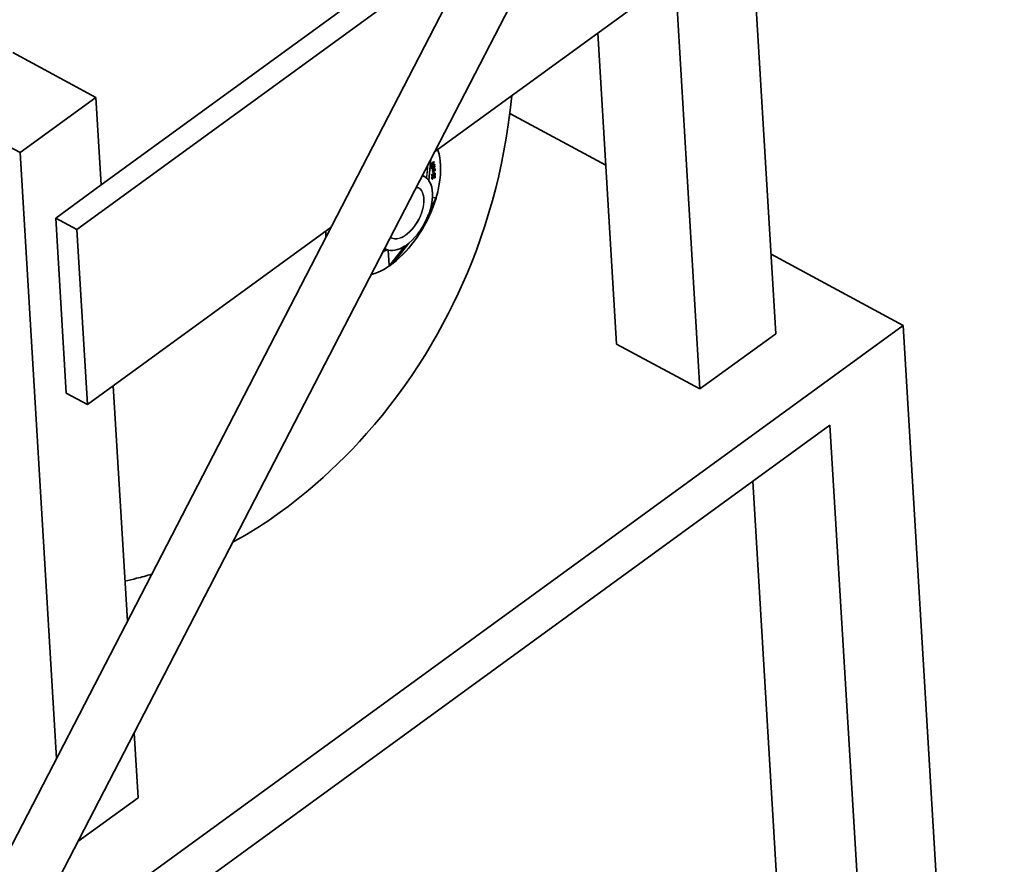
# Model space of a CAD drawing. Extents: x 0 to 420, y 0 to 297.
# Tile 29 of 39: x 321 to 332, y 236 to 246. Entities that reach past the tile are written whole.
import ezdxf

# ---------------------------------------------------------------- set-up
doc = ezdxf.new("R2010")
doc.units = 0

msp = doc.modelspace()

# ---------------------------------------------------------------- linework, layer by layer
at = {"color": 7, "lineweight": 35, "ltscale": 0.194337}
msp.add_line((329.675323, 242.20015), (329.209198, 249.959625), dxfattribs=at)
at = {"color": 7, "lineweight": 35, "ltscale": 0.13688}
msp.add_line((326.627136, 247.068848), (322.199646, 243.847824), dxfattribs=at)
at = {"color": 7, "lineweight": 35}
for p, q in [((316.102966, 226.66748), (326.538483, 246.842651)), ((316.666992, 226.375748), (327.102509, 246.550934))]:
    msp.add_line(p, q, dxfattribs=at)
at = {"color": 7, "lineweight": 35, "ltscale": 0.139012}
msp.add_line((321.930054, 243.35498), (326.426514, 246.626175), dxfattribs=at)
at = {"color": 7, "lineweight": 35, "ltscale": 0.104746}
msp.add_line((325.893677, 244.213898), (329.281769, 246.678741), dxfattribs=at)
at = {"color": 7, "lineweight": 35, "ltscale": 0.11434}
msp.add_line((328.833923, 241.588028), (328.559662, 246.153412), dxfattribs=at)
at = {"color": 7, "lineweight": 35, "ltscale": 0.086308}
msp.add_line((327.911346, 242.085037), (327.704346, 245.531158), dxfattribs=at)
at = {"color": 7, "lineweight": 35, "ltscale": 0.026199}
msp.add_line((321.218781, 245.314774), (322.141357, 244.817749), dxfattribs=at)
at = {"color": 7, "lineweight": 35, "ltscale": 0.026013}
for p, q in [((321.299957, 244.205627), (322.141357, 244.817749)), ((329.675323, 242.20015), (328.833923, 241.588028))]:
    msp.add_line(p, q, dxfattribs=at)
at = {"color": 7, "lineweight": 35, "ltscale": 0.024292}
msp.add_line((322.199646, 243.847824), (322.141357, 244.817749), dxfattribs=at)
at = {"color": 7, "lineweight": 35, "ltscale": 0.026198}
for p, q in [((321.299957, 244.205627), (320.37738, 244.702637)), ((327.911346, 242.085037), (328.833923, 241.588028))]:
    msp.add_line(p, q, dxfattribs=at)
at = {"color": 7, "lineweight": 35, "ltscale": 0.030242}
msp.add_line((326.727325, 244.640671), (327.792297, 244.06694), dxfattribs=at)
at = {"color": 7, "lineweight": 35, "ltscale": 0.168084}
msp.add_line((321.703125, 237.494385), (321.299957, 244.205627), dxfattribs=at)
at = {"color": 7, "lineweight": 13, "ltscale": 0.003952}
msp.add_line((325.824249, 244.079636), (325.80957, 243.922241), dxfattribs=at)
at = {"color": 7, "lineweight": 13, "ltscale": 0.005987}
msp.add_line((325.831268, 243.897675), (325.853455, 244.136124), dxfattribs=at)
at = {"color": 7, "lineweight": 35, "ltscale": 0.006008}
msp.add_line((325.831726, 243.897919), (325.854004, 244.137192), dxfattribs=at)
at = {"color": 7, "lineweight": 35, "ltscale": 0.000718}
for p, q in [((325.852417, 244.076721), (325.873901, 244.095795)), ((325.877594, 244.093811), (325.85611, 244.074738))]:
    msp.add_line(p, q, dxfattribs=at)
at = {"color": 7, "lineweight": 35, "ltscale": 8.7e-05}
for p, q in [((325.853058, 244.073318), (325.852417, 244.076721)), ((325.85611, 244.074738), (325.85675, 244.07132))]:
    msp.add_line(p, q, dxfattribs=at)
at = {"color": 7, "lineweight": 35, "ltscale": 0.000105}
for p, q in [((325.85611, 244.074738), (325.852417, 244.076721)), ((325.87674, 244.09845), (325.873047, 244.100433)), ((325.877594, 244.093811), (325.873901, 244.095795)), ((325.880432, 244.078918), (325.87674, 244.080902)), ((325.880463, 244.101746), (325.87677, 244.103729)), ((325.889282, 244.104172), (325.88559, 244.106155)), ((325.895111, 244.074875), (325.891418, 244.076859)), ((325.85675, 244.07132), (325.853058, 244.073318)), ((325.858856, 244.055908), (325.855164, 244.057892)), ((325.859375, 244.052399), (325.855682, 244.054398)), ((325.862946, 244.029358), (325.859253, 244.031342)), ((325.865723, 244.024094), (325.86203, 244.026093)), ((325.870483, 244.046844), (325.866791, 244.048828)), ((325.87146, 243.964355), (325.867767, 243.966339)), ((325.873138, 244.030396), (325.869446, 244.032379)), ((325.875, 244.009872), (325.871307, 244.011856)), ((325.875275, 244.004333), (325.871582, 244.006317)), ((325.875885, 243.991486), (325.872192, 243.993469)), ((325.87619, 243.985703), (325.872498, 243.987686)), ((325.877411, 244.038589), (325.873718, 244.040573)), ((325.885406, 244.060684), (325.881714, 244.062683)), ((325.886993, 244.008621), (325.883301, 244.010605)), ((325.888092, 244.041855), (325.884399, 244.043839)), ((325.88916, 244.037842), (325.885468, 244.039825)), ((325.889496, 243.97757), (325.885803, 243.979553)), ((325.893921, 244.054138), (325.890228, 244.056122)), ((325.894104, 244.062851), (325.890411, 244.064835)), ((325.89801, 243.969437), (325.894318, 243.971436)), ((325.898499, 243.979034), (325.894775, 243.981018)), ((325.899445, 244.028061), (325.895752, 244.030045)), ((325.900452, 244.008026), (325.896759, 244.010025)), ((325.865997, 243.921432), (325.862305, 243.923431)), ((325.867249, 243.942215), (325.863556, 243.944214)), ((325.867462, 243.961853), (325.86377, 243.963837)), ((325.878326, 243.958344), (325.874634, 243.960327)), ((325.880402, 243.952225), (325.876709, 243.954208)), ((325.883972, 243.939529), (325.88028, 243.941513)), ((325.89151, 243.95787), (325.887817, 243.959854)), ((325.891815, 243.953018), (325.888123, 243.955002)), ((325.896576, 243.951096), (325.892883, 243.953094))]:
    msp.add_line(p, q, dxfattribs=at)
at = {"color": 7, "lineweight": 35, "ltscale": 0.001023}
for p, q in [((325.855164, 244.057892), (325.891418, 244.076859)), ((325.895111, 244.074875), (325.858856, 244.055908)), ((325.859375, 244.052399), (325.89563, 244.071411))]:
    msp.add_line(p, q, dxfattribs=at)
at = {"color": 7, "lineweight": 35, "ltscale": 0.000618}
msp.add_line((325.85675, 244.07132), (325.881226, 244.074799), dxfattribs=at)
at = {"color": 7, "lineweight": 35, "ltscale": 0.0005}
msp.add_line((325.863434, 244.076324), (325.878418, 244.0896), dxfattribs=at)
at = {"color": 7, "lineweight": 35, "ltscale": 0.00043}
msp.add_line((325.880432, 244.078918), (325.863434, 244.076324), dxfattribs=at)
at = {"color": 7, "lineweight": 35, "ltscale": 0.000248}
msp.add_line((325.866913, 244.079407), (325.87674, 244.080902), dxfattribs=at)
at = {"color": 7, "lineweight": 35, "ltscale": 0.000124}
for p, q in [((325.873047, 244.100433), (325.87677, 244.103729)), ((325.880463, 244.101746), (325.87674, 244.09845)), ((325.881226, 244.074799), (325.884949, 244.078094))]:
    msp.add_line(p, q, dxfattribs=at)
at = {"color": 7, "lineweight": 35, "ltscale": 0.000118}
for p, q in [((325.873901, 244.095795), (325.873047, 244.100433)), ((325.87674, 244.09845), (325.877594, 244.093811)), ((325.881348, 244.097107), (325.880463, 244.101746)), ((325.86377, 243.963837), (325.867767, 243.966339)), ((325.884094, 244.003677), (325.881439, 243.999786)), ((325.87146, 243.964355), (325.867462, 243.961853))]:
    msp.add_line(p, q, dxfattribs=at)
at = {"color": 7, "lineweight": 35, "ltscale": 0.000157}
msp.add_line((325.87674, 244.080902), (325.87558, 244.087082), dxfattribs=at)
at = {"color": 7, "lineweight": 35, "ltscale": 0.000272}
msp.add_line((325.878418, 244.0896), (325.880432, 244.078918), dxfattribs=at)
at = {"color": 7, "lineweight": 35, "ltscale": 0.00017}
msp.add_line((325.880493, 244.101624), (325.88559, 244.106155), dxfattribs=at)
at = {"color": 7, "lineweight": 35, "ltscale": 0.000266}
msp.add_line((325.889282, 244.104172), (325.881348, 244.097107), dxfattribs=at)
at = {"color": 7, "lineweight": 35, "ltscale": 0.000265}
msp.add_line((325.882141, 244.092911), (325.890076, 244.09996), dxfattribs=at)
at = {"color": 7, "lineweight": 35, "ltscale": 0.000377}
msp.add_line((325.884949, 244.078094), (325.882141, 244.092911), dxfattribs=at)
at = {"color": 7, "lineweight": 35, "ltscale": 0.000107}
for p, q in [((325.890076, 244.09996), (325.889282, 244.104172)), ((325.891541, 243.926605), (325.887787, 243.928635))]:
    msp.add_line(p, q, dxfattribs=at)
at = {"color": 7, "lineweight": 35, "ltscale": 8.8e-05}
for p, q in [((325.89563, 244.071411), (325.895111, 244.074875)), ((325.855682, 244.054398), (325.855164, 244.057892))]:
    msp.add_line(p, q, dxfattribs=at)
at = {"color": 7, "lineweight": 13, "ltscale": 0.003357}
msp.add_line((325.80368, 243.930252), (325.816132, 244.06395), dxfattribs=at)
at = {"color": 7, "lineweight": 35, "ltscale": 8.9e-05}
for p, q in [((325.858856, 244.055908), (325.859375, 244.052399)), ((325.890411, 244.008347), (325.892395, 244.011292))]:
    msp.add_line(p, q, dxfattribs=at)
at = {"color": 7, "lineweight": 35, "ltscale": 0.000139}
for p, q in [((325.871582, 244.006317), (325.871307, 244.011856)), ((325.875, 244.009872), (325.875275, 244.004333)), ((325.911102, 243.702225), (325.910583, 243.707748))]:
    msp.add_line(p, q, dxfattribs=at)
at = {"color": 7, "lineweight": 35, "ltscale": 0.000301}
for p, q in [((325.871307, 244.011856), (325.883301, 244.010605)), ((325.886993, 244.008621), (325.875, 244.009872)), ((325.89386, 243.648178), (325.897583, 243.659622))]:
    msp.add_line(p, q, dxfattribs=at)
at = {"color": 7, "lineweight": 35, "ltscale": 0.00025}
for p, q in [((325.872192, 243.993469), (325.877747, 244.001785)), ((325.881439, 243.999786), (325.875885, 243.991486))]:
    msp.add_line(p, q, dxfattribs=at)
at = {"color": 7, "lineweight": 35, "ltscale": 0.000145}
for p, q in [((325.872498, 243.987686), (325.872192, 243.993469)), ((325.875885, 243.991486), (325.87619, 243.985703)), ((325.871307, 243.952072), (325.876709, 243.954208))]:
    msp.add_line(p, q, dxfattribs=at)
at = {"color": 7, "lineweight": 35, "ltscale": 0.000126}
msp.add_line((325.872925, 244.025375), (325.873138, 244.030396), dxfattribs=at)
at = {"color": 7, "lineweight": 35, "ltscale": 0.000104}
for p, q in [((325.876648, 244.04837), (325.872986, 244.050354)), ((325.87738, 244.039337), (325.873718, 244.041321)), ((325.885468, 244.039825), (325.884399, 244.043839)), ((325.888092, 244.041855), (325.88916, 244.037842)), ((325.868713, 243.913177), (325.865051, 243.915161)), ((325.875793, 243.919205), (325.872131, 243.921188)), ((325.875977, 243.939285), (325.872314, 243.941284)), ((325.895569, 243.93129), (325.891907, 243.933273))]:
    msp.add_line(p, q, dxfattribs=at)
at = {"color": 7, "lineweight": 35, "ltscale": 1.9e-05}
for p, q in [((325.873718, 244.040573), (325.873718, 244.041321)), ((325.87738, 244.039337), (325.877411, 244.038589)), ((325.606201, 243.199753), (325.605652, 243.199249))]:
    msp.add_line(p, q, dxfattribs=at)
at = {"color": 7, "lineweight": 35, "ltscale": 0.000151}
for p, q in [((325.875275, 244.004333), (325.881287, 244.00383)), ((325.911682, 243.708313), (325.911133, 243.702301))]:
    msp.add_line(p, q, dxfattribs=at)
at = {"color": 7, "lineweight": 35, "ltscale": 0.000524}
msp.add_line((325.87619, 243.985703), (325.887482, 244.003342), dxfattribs=at)
at = {"color": 7, "lineweight": 35, "ltscale": 0.00011}
msp.add_line((325.877411, 244.038589), (325.881104, 244.040985), dxfattribs=at)
at = {"color": 7, "lineweight": 35, "ltscale": 6.7e-05}
msp.add_line((325.877747, 244.001785), (325.879242, 244.003998), dxfattribs=at)
at = {"color": 7, "lineweight": 35, "ltscale": 7e-05}
msp.add_line((325.881287, 244.00383), (325.884094, 244.003677), dxfattribs=at)
at = {"color": 7, "lineweight": 35, "ltscale": 0.000577}
for p, q in [((325.883301, 244.010605), (325.895752, 244.030045)), ((325.899445, 244.028061), (325.886993, 244.008621))]:
    msp.add_line(p, q, dxfattribs=at)
at = {"color": 7, "lineweight": 35, "ltscale": 0.000332}
for p, q in [((325.887482, 244.003342), (325.900726, 244.002396)), ((325.892395, 244.011292), (325.899719, 244.022354))]:
    msp.add_line(p, q, dxfattribs=at)
at = {"color": 7, "lineweight": 35, "ltscale": 0.000251}
msp.add_line((325.900452, 244.008026), (325.890411, 244.008347), dxfattribs=at)
at = {"color": 7, "lineweight": 35, "ltscale": 0.000127}
msp.add_line((325.891663, 244.010178), (325.896759, 244.010025), dxfattribs=at)
at = {"color": 7, "lineweight": 35, "ltscale": 0.000143}
msp.add_line((325.899719, 244.022354), (325.899445, 244.028061), dxfattribs=at)
at = {"color": 7, "lineweight": 35, "ltscale": 0.000141}
msp.add_line((325.900726, 244.002396), (325.900452, 244.008026), dxfattribs=at)
at = {"color": 7, "lineweight": 35, "ltscale": 0.000629}
msp.add_line((325.780945, 243.941254), (325.759064, 243.953644), dxfattribs=at)
at = {"color": 7, "lineweight": 13, "ltscale": 0.00126}
msp.add_line((325.759796, 243.955063), (325.80368, 243.930252), dxfattribs=at)
at = {"color": 7, "lineweight": 13, "ltscale": 3.1e-05}
msp.add_line((325.807037, 243.9245), (325.807526, 243.925659), dxfattribs=at)
at = {"color": 7, "lineweight": 13, "ltscale": 4e-06}
for p, q in [((325.80957, 243.922089), (325.80957, 243.922241)), ((325.392914, 242.950333), (325.393036, 242.950409)), ((325.393036, 242.950409), (325.393188, 242.950378))]:
    msp.add_line(p, q, dxfattribs=at)
at = {"color": 7, "lineweight": 13, "ltscale": 7e-06}
for p, q in [((325.830475, 243.894043), (325.830475, 243.894318)), ((325.831665, 243.897644), (325.831726, 243.897919)), ((325.392914, 242.950333), (325.393188, 242.950378))]:
    msp.add_line(p, q, dxfattribs=at)
at = {"color": 7, "lineweight": 13, "ltscale": 3e-06}
for p, q in [((325.831238, 243.897552), (325.831268, 243.897675)), ((325.911072, 243.702118), (325.911102, 243.702225)), ((325.566895, 243.171036), (325.566986, 243.171112))]:
    msp.add_line(p, q, dxfattribs=at)
at = {"color": 7, "lineweight": 35, "ltscale": 2e-06}
for p, q in [((325.831757, 243.896881), (325.831757, 243.89682)), ((325.89386, 243.648178), (325.893829, 243.648087)), ((325.910919, 243.700989), (325.910889, 243.700912)), ((325.833069, 243.52916), (325.833099, 243.529236)), ((325.606201, 243.199753), (325.60614, 243.199677)), ((325.393646, 242.9505), (325.393585, 242.950439)), ((325.432495, 242.97876), (325.432434, 242.978699))]:
    msp.add_line(p, q, dxfattribs=at)
at = {"color": 7, "lineweight": 35, "ltscale": 7.1e-05}
msp.add_line((325.831787, 243.895813), (325.83194, 243.89299), dxfattribs=at)
at = {"color": 7, "lineweight": 35, "ltscale": 0.000491}
for p, q in [((325.863556, 243.944214), (325.86377, 243.963837)), ((325.867462, 243.961853), (325.867249, 243.942215))]:
    msp.add_line(p, q, dxfattribs=at)
at = {"color": 7, "lineweight": 35, "ltscale": 0.000471}
msp.add_line((325.867249, 243.942215), (325.884674, 243.949356), dxfattribs=at)
at = {"color": 7, "lineweight": 35, "ltscale": 0.000394}
msp.add_line((325.871277, 243.948608), (325.87146, 243.964355), dxfattribs=at)
at = {"color": 7, "lineweight": 35, "ltscale": 0.000245}
msp.add_line((325.880402, 243.952225), (325.871277, 243.948608), dxfattribs=at)
at = {"color": 7, "lineweight": 35, "ltscale": 0.000162}
msp.add_line((325.876709, 243.954208), (325.874634, 243.960327), dxfattribs=at)
at = {"color": 7, "lineweight": 35, "ltscale": 0.000135}
msp.add_line((325.875122, 243.913834), (325.875793, 243.919205), dxfattribs=at)
at = {"color": 7, "lineweight": 35, "ltscale": 6.1e-05}
msp.add_line((325.885223, 243.954254), (325.883087, 243.955399), dxfattribs=at)
at = {"color": 7, "lineweight": 35, "ltscale": 0.000123}
msp.add_line((325.884674, 243.949356), (325.885223, 243.954254), dxfattribs=at)
at = {"color": 7, "lineweight": 35, "ltscale": 0.000122}
for p, q in [((325.888123, 243.955002), (325.887817, 243.959854)), ((325.89151, 243.95787), (325.891815, 243.953018))]:
    msp.add_line(p, q, dxfattribs=at)
at = {"color": 7, "lineweight": 35, "ltscale": 0.000496}
for p, q in [((325.891907, 243.933273), (325.892883, 243.953094)), ((325.896576, 243.951096), (325.895569, 243.93129))]:
    msp.add_line(p, q, dxfattribs=at)
at = {"color": 7, "lineweight": 35, "ltscale": 0.000114}
msp.add_line((325.892883, 243.953094), (325.896851, 243.955368), dxfattribs=at)
at = {"color": 7, "lineweight": 35, "ltscale": 0.000115}
msp.add_line((325.900574, 243.953369), (325.896576, 243.951096), dxfattribs=at)
at = {"color": 7, "lineweight": 35, "ltscale": 0.000106}
msp.add_line((325.900574, 243.953369), (325.896851, 243.955368), dxfattribs=at)
at = {"color": 7, "lineweight": 35, "ltscale": 0.000668}
msp.add_line((325.899231, 243.926682), (325.900574, 243.953369), dxfattribs=at)
at = {"color": 7, "lineweight": 35, "ltscale": 0.01558}
msp.add_line((322.199646, 243.847824), (321.695709, 243.481216), dxfattribs=at)
at = {"color": 7, "lineweight": 35, "ltscale": 0.00333}
msp.add_line((325.832947, 243.528854), (325.893555, 243.647446), dxfattribs=at)
at = {"color": 7, "lineweight": 13, "ltscale": 0.003333}
for p, q in [((325.833191, 243.529419), (325.89386, 243.648132)), ((325.910889, 243.700851), (325.85022, 243.582138))]:
    msp.add_line(p, q, dxfattribs=at)
at = {"color": 7, "lineweight": 13, "ltscale": 0.002876}
msp.add_line((325.853333, 243.6008), (325.905701, 243.703247), dxfattribs=at)
at = {"color": 7, "lineweight": 13, "ltscale": 0.000892}
msp.add_line((325.905701, 243.703247), (325.870087, 243.701126), dxfattribs=at)
at = {"color": 7, "lineweight": 13, "ltscale": 0.000824}
msp.add_line((325.870575, 243.707855), (325.903473, 243.709824), dxfattribs=at)
at = {"color": 7, "lineweight": 35, "ltscale": 1.4e-05}
msp.add_line((325.893829, 243.648087), (325.893616, 243.647552), dxfattribs=at)
at = {"color": 7, "lineweight": 13, "ltscale": 0.000301}
msp.add_line((325.89386, 243.648132), (325.897552, 243.659576), dxfattribs=at)
at = {"color": 7, "lineweight": 13, "ltscale": 0.000789}
msp.add_line((325.897552, 243.659576), (325.907257, 243.68959), dxfattribs=at)
msp.add_line((325.897552, 243.659576), (325.907257, 243.68959), dxfattribs=at)
at = {"color": 7, "lineweight": 35, "ltscale": 0.000789}
msp.add_line((325.897583, 243.659622), (325.907288, 243.689651), dxfattribs=at)
at = {"color": 7, "lineweight": 13, "ltscale": 0.000296}
msp.add_line((325.907257, 243.68959), (325.910889, 243.700851), dxfattribs=at)
at = {"color": 7, "lineweight": 35, "ltscale": 0.000296}
msp.add_line((325.907288, 243.689651), (325.910889, 243.700912), dxfattribs=at)
at = {"color": 7, "lineweight": 35, "ltscale": 2.5e-05}
msp.add_line((325.911133, 243.70195), (325.910919, 243.700989), dxfattribs=at)
at = {"color": 7, "lineweight": 13, "ltscale": 9e-06}
msp.add_line((325.911072, 243.701874), (325.911102, 243.702225), dxfattribs=at)
at = {"color": 7, "lineweight": 13, "ltscale": 2e-06}
for p, q in [((325.911072, 243.702118), (325.911072, 243.702179)), ((325.911072, 243.701874), (325.911133, 243.70195)), ((325.911102, 243.702225), (325.911133, 243.702301)), ((325.85022, 243.582138), (325.850189, 243.582077))]:
    msp.add_line(p, q, dxfattribs=at)
at = {"color": 7, "lineweight": 13, "ltscale": 6e-06}
msp.add_line((325.911072, 243.701874), (325.911072, 243.702118), dxfattribs=at)
at = {"color": 7, "lineweight": 35, "ltscale": 9e-06}
for p, q in [((325.911133, 243.70195), (325.911133, 243.702301)), ((325.833069, 243.52916), (325.832947, 243.528824))]:
    msp.add_line(p, q, dxfattribs=at)
at = {"color": 7, "lineweight": 13, "ltscale": 1.8e-05}
for p, q in [((325.833191, 243.529419), (325.832916, 243.528763)), ((325.60614, 243.199677), (325.605621, 243.199203))]:
    msp.add_line(p, q, dxfattribs=at)
at = {"color": 7, "lineweight": 35, "ltscale": 7e-06}
msp.add_line((325.83316, 243.529404), (325.833069, 243.52916), dxfattribs=at)
at = {"color": 7, "lineweight": 13, "ltscale": 2e-05}
msp.add_line((325.833435, 243.530167), (325.83316, 243.529404), dxfattribs=at)
at = {"color": 7, "lineweight": 13, "ltscale": 0.000201}
msp.add_line((325.85022, 243.582138), (325.847778, 243.574493), dxfattribs=at)
at = {"color": 7, "lineweight": 13, "ltscale": 2.5e-05}
for p, q in [((325.850189, 243.582077), (325.849884, 243.581131)), ((325.831635, 243.528122), (325.832123, 243.528992))]:
    msp.add_line(p, q, dxfattribs=at)
at = {"color": 7, "lineweight": 35, "ltscale": 0.048584}
for p, q in [((321.812256, 241.541351), (321.695709, 243.481216)), ((322.0466, 241.4151), (321.930054, 243.35498))]:
    msp.add_line(p, q, dxfattribs=at)
at = {"color": 7, "lineweight": 35, "ltscale": 0.006655}
for p, q in [((321.930054, 243.35498), (321.695709, 243.481216)), ((322.0466, 241.4151), (321.812256, 241.541351))]:
    msp.add_line(p, q, dxfattribs=at)
at = {"color": 7, "lineweight": 13, "ltscale": 8e-06}
msp.add_line((325.831451, 243.527847), (325.831635, 243.528122), dxfattribs=at)
at = {"color": 7, "lineweight": 35, "ltscale": 0.083499}
msp.add_line((322.0466, 241.4151), (324.747437, 243.37999), dxfattribs=at)
at = {"color": 7, "lineweight": 13, "ltscale": 0.000195}
msp.add_line((325.606934, 243.202042), (325.611755, 243.208191), dxfattribs=at)
at = {"color": 7, "lineweight": 35, "ltscale": 0.000244}
msp.add_line((325.348083, 243.137833), (325.339386, 243.142273), dxfattribs=at)
at = {"color": 7, "lineweight": 13, "ltscale": 0.004221}
msp.add_line((325.385834, 242.958664), (325.375702, 243.127182), dxfattribs=at)
at = {"color": 7, "lineweight": 13, "ltscale": 0.004165}
msp.add_line((325.382874, 243.125427), (325.392883, 242.959122), dxfattribs=at)
at = {"color": 7, "lineweight": 13, "ltscale": 0.006575}
msp.add_line((325.392883, 242.959122), (325.555298, 243.166), dxfattribs=at)
at = {"color": 7, "lineweight": 13, "ltscale": 0.007}
for p, q in [((325.566895, 243.171036), (325.393982, 242.950821)), ((325.432709, 242.978989), (325.605621, 243.199203))]:
    msp.add_line(p, q, dxfattribs=at)
at = {"color": 7, "lineweight": 35, "ltscale": 0.006993}
msp.add_line((325.433411, 242.97966), (325.60614, 243.199677), dxfattribs=at)
at = {"color": 7, "lineweight": 35, "ltscale": 3.8e-05}
msp.add_line((325.563232, 243.169769), (325.561707, 243.16983), dxfattribs=at)
at = {"color": 7, "lineweight": 13, "ltscale": 1.3e-05}
msp.add_line((325.563171, 243.169266), (325.563232, 243.169769), dxfattribs=at)
at = {"color": 7, "lineweight": 13, "ltscale": 1.1e-05}
for p, q in [((325.56662, 243.172729), (325.567047, 243.172775)), ((325.567047, 243.172775), (325.567474, 243.172943))]:
    msp.add_line(p, q, dxfattribs=at)
at = {"color": 7, "lineweight": 13, "ltscale": 0.000313}
msp.add_line((325.577209, 243.178329), (325.566986, 243.171112), dxfattribs=at)
at = {"color": 7, "lineweight": 13, "ltscale": 0.000283}
msp.add_line((325.605652, 243.199249), (325.596588, 243.192444), dxfattribs=at)
at = {"color": 7, "lineweight": 13, "ltscale": 1e-06}
msp.add_line((325.605621, 243.199203), (325.605652, 243.199249), dxfattribs=at)
at = {"color": 7, "lineweight": 35, "ltscale": 0.041576}
msp.add_line((329.622406, 243.080994), (331.086517, 242.292252), dxfattribs=at)
at = {"color": 7, "lineweight": 35, "ltscale": 0.000136}
msp.add_line((325.392426, 242.94986), (325.387421, 242.947754), dxfattribs=at)
at = {"color": 7, "lineweight": 35, "ltscale": 8e-06}
msp.add_line((325.392731, 242.949982), (325.392426, 242.94986), dxfattribs=at)
at = {"color": 7, "lineweight": 35, "ltscale": 2.4e-05}
msp.add_line((325.393585, 242.950439), (325.392731, 242.949982), dxfattribs=at)
at = {"color": 7, "lineweight": 35, "ltscale": 0.000253}
msp.add_line((325.393646, 242.9505), (325.401855, 242.956406), dxfattribs=at)
at = {"color": 7, "lineweight": 13, "ltscale": 1.2e-05}
msp.add_line((325.393646, 242.9505), (325.393982, 242.950821), dxfattribs=at)
at = {"color": 7, "lineweight": 13, "ltscale": 0.000253}
msp.add_line((325.393982, 242.950821), (325.402191, 242.956711), dxfattribs=at)
at = {"color": 7, "lineweight": 13, "ltscale": 0.000681}
msp.add_line((325.402191, 242.956711), (325.424225, 242.972748), dxfattribs=at)
msp.add_line((325.402191, 242.956711), (325.424225, 242.972748), dxfattribs=at)
at = {"color": 7, "lineweight": 35, "ltscale": 0.000263}
msp.add_line((325.42395, 242.972458), (325.432434, 242.978699), dxfattribs=at)
at = {"color": 7, "lineweight": 13, "ltscale": 0.000263}
msp.add_line((325.424225, 242.972748), (325.432709, 242.978989), dxfattribs=at)
at = {"color": 7, "lineweight": 13, "ltscale": 1e-05}
msp.add_line((325.432434, 242.978714), (325.432709, 242.978989), dxfattribs=at)
at = {"color": 7, "lineweight": 35, "ltscale": 0.286141}
msp.add_line((321.831024, 235.558838), (331.086517, 242.292252), dxfattribs=at)
at = {"color": 7, "lineweight": 35, "ltscale": 0.467211}
msp.add_line((332.207184, 223.637436), (331.086517, 242.292252), dxfattribs=at)
at = {"color": 7, "lineweight": 35, "ltscale": 0.065321}
msp.add_line((322.489929, 239.015518), (322.333252, 241.623657), dxfattribs=at)
at = {"color": 7, "lineweight": 35, "ltscale": 0.234115}
msp.add_line((330.274719, 241.187393), (322.702057, 235.678238), dxfattribs=at)
at = {"color": 7, "lineweight": 35, "ltscale": 0.357702}
for p, q in [((331.132721, 226.905045), (330.274719, 241.187393)), ((330.277374, 226.282791), (329.419373, 240.565125))]:
    msp.add_line(p, q, dxfattribs=at)
at = {"color": 7, "lineweight": 35, "ltscale": 0.018005}
msp.add_line((322.607513, 237.058273), (322.564331, 237.777176), dxfattribs=at)
at = {"color": 7, "lineweight": 35, "ltscale": 0.020573}
msp.add_line((321.942078, 236.574158), (322.607513, 237.058273), dxfattribs=at)
at = {"color": 7, "lineweight": 35}
for points in [[(326.748657, 244.835892), (326.731689, 244.676468), (326.721436, 244.594513), (326.710175, 244.512695), (326.687531, 244.366043), (326.662842, 244.226654), (326.635284, 244.087936), (326.604828, 243.949997), (326.571503, 243.812851), (326.535339, 243.676636), (326.496368, 243.541351), (326.45462, 243.407166), (326.407227, 243.265747), (326.352905, 243.115372), (326.305573, 242.992722), (326.25769, 242.87561), (326.207642, 242.759628), (326.155548, 242.644928), (326.101379, 242.531448), (326.045197, 242.419388), (325.987, 242.30864), (325.926941, 242.199417), (325.861115, 242.085175), (325.791687, 241.970184), (325.718018, 241.853745), (325.641327, 241.738159), (325.562653, 241.624939), (325.481995, 241.513992), (325.399384, 241.405396), (325.314941, 241.29924), (325.22879, 241.195557), (325.139954, 241.093216), (325.061798, 241.006775), (324.98291, 240.922745), (324.903046, 240.84079), (324.822266, 240.760925), (324.740692, 240.683197), (324.658356, 240.60762), (324.575348, 240.534225), (324.491821, 240.463058), (324.381622, 240.373108), (324.269623, 240.286133), (324.157227, 240.203125), (324.044617, 240.124054)], [(325.911682, 243.708313), (325.929077, 243.772842), (325.94281, 243.836548), (325.95282, 243.899002), (325.958984, 243.959412), (325.961273, 244.010986), (325.96048, 244.062378), (325.956573, 244.111328), (325.951355, 244.147812), (325.943115, 244.187363), (325.933319, 244.222015), (325.927643, 244.238571)], [(325.859253, 244.031342), (325.860107, 244.038635), (325.863983, 244.046051), (325.866791, 244.048828)], [(325.86203, 244.026093), (325.860016, 244.028397), (325.859253, 244.031342)], [(325.870483, 244.046844), (325.867737, 244.044128), (325.864502, 244.038651), (325.862946, 244.032791), (325.862946, 244.029358)], [(325.862946, 244.029358), (325.863586, 244.026672), (325.864471, 244.025146), (325.865723, 244.024094)], [(325.865723, 244.024094), (325.868134, 244.023621), (325.870544, 244.0242), (325.872925, 244.025375)], [(325.866333, 244.03212), (325.866882, 244.036346), (325.870911, 244.042206)], [(325.86792, 244.02919), (325.866699, 244.030624), (325.866333, 244.03212)], [(325.866791, 244.048828), (325.86853, 244.050003), (325.871765, 244.050735), (325.872986, 244.050354)], [(325.873138, 244.030396), (325.87088, 244.029236), (325.869263, 244.028885), (325.86792, 244.02919)], [(325.876648, 244.04837), (325.875061, 244.048782), (325.871857, 244.047806), (325.870483, 244.046844)], [(325.870911, 244.042206), (325.872864, 244.043396), (325.87439, 244.043655), (325.875397, 244.043365)], [(325.874237, 244.049667), (325.877502, 244.058167), (325.881714, 244.062683)], [(325.874634, 243.960327), (325.876678, 243.96875), (325.881866, 243.97641), (325.885803, 243.979553)], [(325.875397, 244.043365), (325.876312, 244.042557), (325.876953, 244.041367), (325.87738, 244.039337)], [(325.885406, 244.060684), (325.880341, 244.054825), (325.877869, 244.047333)], [(325.889496, 243.97757), (325.886169, 243.975037), (325.881775, 243.969482), (325.879639, 243.965012), (325.878326, 243.958344)], [(325.88031, 244.043747), (325.881561, 244.050293), (325.886017, 244.056015)], [(325.881714, 244.062683), (325.885101, 244.064804), (325.888062, 244.065445), (325.890411, 244.064835)], [(325.882019, 243.959351), (325.882813, 243.963882), (325.886292, 243.969757), (325.88974, 243.972641)], [(325.884399, 244.043839), (325.888794, 244.049606), (325.890228, 244.056122)], [(325.894104, 244.062851), (325.892212, 244.063431), (325.890106, 244.063263), (325.885406, 244.060684)], [(325.885803, 243.979553), (325.889435, 243.981293), (325.892639, 243.981674), (325.894775, 243.981018)], [(325.886017, 244.056015), (325.88858, 244.057602), (325.889893, 244.057953), (325.891998, 244.057587)], [(325.887817, 243.959854), (325.893005, 243.966232), (325.894318, 243.971436)], [(325.893921, 244.054138), (325.8909, 244.045151), (325.888092, 244.041855)], [(325.88916, 244.037842), (325.894592, 244.044769), (325.896973, 244.051147), (325.897339, 244.056931)], [(325.898499, 243.979034), (325.896545, 243.97966), (325.894348, 243.979599), (325.889496, 243.97757)], [(325.88974, 243.972641), (325.892456, 243.973984), (325.894379, 243.974319), (325.895966, 243.973907)], [(325.89801, 243.969437), (325.896698, 243.964279), (325.89151, 243.95787)], [(325.891998, 244.057587), (325.893463, 244.055908), (325.893921, 244.054138)], [(325.897339, 244.056931), (325.896271, 244.060608), (325.894104, 244.062851)], [(325.895966, 243.973907), (325.897491, 243.97226), (325.89801, 243.969437)], [(325.901428, 243.971664), (325.900421, 243.97702), (325.898499, 243.979034)], [(325.807037, 243.9245), (325.809265, 243.922409), (325.80957, 243.922089)], [(325.831238, 243.897552), (325.831604, 243.897095), (325.831726, 243.896973), (325.831757, 243.896881)], [(325.850525, 243.590073), (325.861053, 243.635315), (325.868042, 243.679764), (325.871246, 243.722382), (325.871094, 243.755768), (325.86795, 243.790817), (325.861938, 243.822296), (325.854553, 243.847076), (325.84436, 243.871338), (325.831909, 243.893005)], [(325.862305, 243.923431), (325.863953, 243.931076), (325.8685, 243.938171), (325.872314, 243.941284)], [(325.865051, 243.915161), (325.863647, 243.916443), (325.862579, 243.919083), (325.862305, 243.923431)], [(325.875977, 243.939285), (325.870178, 243.93367), (325.867096, 243.927582), (325.865997, 243.921432)], [(325.865997, 243.921432), (325.866241, 243.917267), (325.867615, 243.914078), (325.868713, 243.913177)], [(325.868713, 243.913177), (325.870422, 243.912689), (325.872345, 243.912857), (325.875122, 243.913834)], [(325.869446, 243.923218), (325.870667, 243.928223), (325.875641, 243.934174)], [(325.871216, 243.91835), (325.870209, 243.919281), (325.869507, 243.92128), (325.869446, 243.923218)], [(325.875793, 243.919205), (325.872864, 243.918091), (325.871216, 243.91835)], [(325.872314, 243.941284), (325.875732, 243.942505), (325.88028, 243.941513)], [(325.883972, 243.939529), (325.881165, 243.940521), (325.877808, 243.94014), (325.875977, 243.939285)], [(325.884033, 243.95459), (325.882751, 243.955933), (325.882019, 243.959351)], [(325.893768, 243.931915), (325.890717, 243.934296), (325.889465, 243.93541)], [(325.348083, 243.137833), (325.365631, 243.13031), (325.384033, 243.125183), (325.406128, 243.122177), (325.428589, 243.122116), (325.453796, 243.125229), (325.481476, 243.132111), (325.507843, 243.141754), (325.537842, 243.156174), (325.560486, 243.169388)], [(325.19043, 242.854233), (325.230255, 242.86647), (325.268372, 242.881454), (325.300781, 242.896637), (325.337891, 242.916672), (325.375031, 242.939514), (325.387421, 242.947754)], [(325.388306, 242.949905), (325.392212, 242.950256), (325.392914, 242.950333)]]:
    msp.add_lwpolyline(points, dxfattribs=at)
at = {"color": 7, "lineweight": 13}
for points in [[(325.802734, 243.926025), (325.806183, 243.92482), (325.807037, 243.9245)], [(325.807922, 243.919617), (325.805634, 243.919296), (325.803314, 243.92012)], [(325.807526, 243.925659), (325.809235, 243.922729), (325.80957, 243.922241)], [(325.80957, 243.922241), (325.812531, 243.919861), (325.81839, 243.914047), (325.827026, 243.903732), (325.831268, 243.897675)], [(325.831451, 243.88826), (325.830841, 243.889496), (325.830475, 243.894043)], [(325.903473, 243.709824), (325.90744, 243.709442), (325.910583, 243.707748)], [(325.911072, 243.702179), (325.910522, 243.703186), (325.909668, 243.703629), (325.908478, 243.703781), (325.905701, 243.703247)], [(325.566895, 243.171036), (325.565887, 243.170395), (325.563171, 243.169266)], [(325.388306, 242.949905), (325.386597, 242.953674), (325.385834, 242.958664)], [(325.392883, 242.959122), (325.39212, 242.953232), (325.392426, 242.95108), (325.392792, 242.950531), (325.393036, 242.950409)]]:
    msp.add_lwpolyline(points, dxfattribs=at)
msp.add_circle((325.831482, 243.897659), 0.000189, dxfattribs=at)
at = {"color": 7, "lineweight": 35}
for centre, radius, start, end in [((325.863525, 244.041168), 0.010606, 286.722828, 304.071382), ((325.865021, 244.040497), 0.008727, 5.460345, 20.397641), ((325.87439, 244.044464), 0.004522, 39.239539, 59.607942), ((325.889496, 244.044998), 0.009287, 187.753107, 205.609434), ((325.884186, 244.055573), 0.006062, 5.16969, 22.841353), ((325.877136, 243.972397), 0.024337, 307.183868, 358.290764), ((325.887817, 243.971741), 0.006484, 357.259929, 23.270258), ((325.711273, 243.818375), 0.141254, 49.583321, 60.44841), ((325.801849, 243.921265), 0.006296, 344.850458, 28.070044), ((325.829559, 243.896149), 0.002272, 293.893393, 351.710678), ((325.836761, 243.897446), 0.005042, 174.697032, 186.504425), ((325.829773, 243.89621), 0.002037, 348.974458, 15.692696), ((325.867523, 243.928665), 0.00877, 284.670807, 301.615741), ((325.878723, 243.928879), 0.006132, 59.201518, 120.148014), ((325.886688, 243.957687), 0.008354, 175.477778, 220.933305), ((325.855743, 243.903503), 0.039717, 45.567781, 52.108032), ((325.867401, 243.910614), 0.027641, 44.115809, 58.400788), ((325.898254, 243.946609), 0.020811, 225.104215, 239.772032), ((325.868408, 243.913177), 0.030611, 46.544406, 59.454898), ((325.885529, 243.95755), 0.003308, 243.345273, 264.843437), ((325.901825, 243.944458), 0.020602, 225.030736, 240.026921), ((325.895325, 243.933075), 0.007488, 239.527716, 301.392797), ((325.896667, 243.937454), 0.006253, 242.607053, 260.140995), ((325.667206, 243.736069), 0.090786, 61.733784, 74.307178), ((324.028412, 244.141556), 1.905722, 341.287947, 342.899192), ((325.847534, 243.585205), 0.002951, 303.764375, 0.950156), ((325.858826, 243.587631), 0.008656, 163.601554, 193.270779), ((325.843201, 243.584183), 0.007292, 343.238791, 356.658683), ((325.8414, 243.584381), 0.009106, 356.058078, 5.690419), ((325.846893, 243.513504), 0.020154, 139.075424, 157.558831), ((325.830597, 243.527054), 0.001147, 342.402178, 42.745079), ((325.82959, 243.528702), 0.002877, 316.192232, 332.967961), ((325.826782, 243.531372), 0.006676, 323.471967, 337.478168), ((325.523834, 243.311325), 0.834972, 178.191562, 182.922906), ((325.456299, 243.344742), 0.089671, 235.728055, 241.677641), ((325.606079, 243.200424), 0.001814, 36.255655, 62.643428), ((325.623657, 243.193085), 0.01817, 133.181941, 152.46224), ((325.561646, 243.16806), 0.001763, 83.884845, 130.963359), ((325.562195, 243.174316), 0.004677, 282.579649, 340.260917), ((325.562714, 243.176773), 0.007025, 274.166358, 292.206288), ((325.562042, 243.178528), 0.008907, 291.983187, 303.698529), ((324.973053, 244.027664), 1.042286, 305.425136, 306.744175), ((325.593719, 243.210449), 0.016466, 319.854487, 327.010774), ((323.545258, 245.531555), 3.174662, 305.790421, 306.283038), ((325.429443, 242.982727), 0.005016, 307.516837, 320.931383), ((325.430695, 242.98175), 0.003421, 305.975362, 320.974095)]:
    msp.add_arc(centre, radius, start, end, dxfattribs=at)
at = {"color": 7, "lineweight": 13}
for centre, radius, start, end in [((325.854492, 243.968811), 0.063798, 217.187301, 222.565898), ((325.808136, 243.918503), 0.001136, 61.700521, 100.528985), ((325.503326, 243.62822), 0.421964, 39.210764, 43.651732), ((325.804382, 243.922485), 0.005203, 324.971402, 355.702163), ((325.691864, 243.7966), 0.172078, 35.916102, 46.830164), ((325.826111, 243.89798), 0.005145, 324.349872, 355.274078), ((325.828857, 243.894257), 0.001622, 1.818327, 26.288227), ((325.828857, 243.896759), 0.002912, 303.410254, 2.256659), ((325.832306, 243.530167), 0.00116, 260.290843, 318.566433), ((323.898438, 244.182678), 2.041175, 341.322088, 342.87454), ((325.862427, 243.585648), 0.013551, 164.019971, 192.402075), ((325.849274, 243.582825), 0.001195, 262.319627, 320.412367), ((325.845551, 243.582397), 0.003655, 347.854804, 5.473236), ((325.841949, 243.584579), 0.008606, 343.524597, 354.228905), ((325.844147, 243.584442), 0.006417, 353.531377, 14.240555), ((325.849426, 243.512192), 0.023818, 138.927072, 158.354015), ((325.831055, 243.527084), 0.001161, 15.608109, 60.314532), ((325.602783, 243.204636), 0.004894, 313.068575, 328.07213), ((325.560181, 243.186676), 0.017659, 268.955873, 279.705205), ((325.565369, 243.166077), 0.00676, 79.316897, 124.770112), ((325.563049, 243.173584), 0.004051, 304.745986, 348.534842), ((325.010132, 243.976578), 0.979246, 304.651542, 307.452336), ((325.564941, 243.172638), 0.002544, 323.098158, 6.949387), ((324.812103, 244.251709), 1.316936, 305.000851, 307.079732), ((325.603638, 243.200714), 0.002485, 323.767069, 7.90987), ((325.392059, 242.950729), 0.000954, 293.60593, 335.264344), ((325.392303, 242.950928), 0.001051, 294.69092, 328.456947)]:
    msp.add_arc(centre, radius, start, end, dxfattribs=at)
for centre, major_axis, ratio, start_param, end_param in [((325.371918, 243.643295), (-0.413422, -0.76738), 0.545138, 1.93711483, 2.693408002), ((325.565674, 243.538925), (-0.21405, -0.397339), 0.545138, 3.025784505, 3.248564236), ((325.562042, 243.540878), (0.216431, 0.401749), 0.545138, 6.27176374, 6.372668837), ((325.801788, 243.932388), (-0.002472, -0.004349), 0.547951, 0.423236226, 1.383444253), ((325.799622, 243.922119), (0.003235, 0.003815), 0.832731, 4.888252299, 6.281599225), ((325.827759, 243.890244), (0.00415, 0.002777), 0.805387, 5.115926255, 6.28093353), ((325.565674, 243.538925), (-0.21405, -0.397339), 0.545138, 1.978586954, 2.860257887), ((325.565674, 243.538925), (0.150574, 0.279526), 0.545138, 3.064006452, 6.422315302), ((325.561981, 243.540924), (-0.148224, -0.275116), 0.545138, 6.283144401, 9.424737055), ((325.907166, 243.707825), (0.000305, -0.00499), 0.794452, 4.255892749, 5.826689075), ((325.906891, 243.709732), (0.004791, -0.001419), 0.300279, 5.674837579, 6.283223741), ((325.371918, 243.643295), (-0.413422, -0.76738), 0.545138, 0.894194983, 1.843329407), ((325.845703, 243.59137), (0.004822, -0.001297), 0.332473, 5.666885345, 6.283506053), ((325.565674, 243.538925), (-0.21405, -0.397339), 0.545138, 0.931389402, 1.813060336), ((325.823608, 243.522949), (-0.004669, 0.00177), 0.20112, 2.551414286, 3.141407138), ((325.283417, 243.690979), (-0.416748, -0.773544), 0.545138, 5.449857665, 5.545073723), ((325.608063, 243.210175), (-0.003174, 0.003845), 0.500258, 3.141726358, 3.822604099), ((325.371918, 243.643295), (0.300385, 0.557556), 0.545138, 3.794663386, 3.912809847), ((325.37085, 243.64389), (-0.298706, -0.554443), 0.545138, 0.661521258, 0.76377733), ((325.562042, 243.540878), (0.216431, 0.401749), 0.545138, 3.113739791, 3.152912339), ((325.565674, 243.538925), (-0.21405, -0.397339), 0.545138, 6.237815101, 7.049048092), ((325.557831, 243.17363), (-0.002655, 0.004227), 0.604267, 3.13966972, 3.895063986), ((325.371918, 243.643295), (-0.413422, -0.76738), 0.545138, 0.468121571, 0.807334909), ((325.389526, 242.95668), (-0.005005, -0.000305), 0.629072, 3.935197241, 5.505993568), ((325.384613, 242.951889), (-0.002808, 0.004135), 0.579655, 3.14146194, 3.874447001)]:
    msp.add_ellipse(centre, major_axis=major_axis, ratio=ratio, start_param=start_param, end_param=end_param, dxfattribs=at)
at = {"color": 7, "lineweight": 35}
for centre, major_axis, ratio, start_param, end_param in [((325.370087, 243.644348), (-0.415283, -0.77095), 0.545958, 0.890575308, 1.849760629), ((325.889099, 243.649719), (-0.004456, 0.002274), 0.962601, 3.171603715, 3.295678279), ((325.906128, 243.702438), (-0.004456, 0.002274), 0.962601, 3.295678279, 3.512545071), ((325.563843, 243.539963), (-0.215912, -0.400894), 0.546682, 0.932604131, 1.812237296), ((325.390747, 242.954559), (0.003937, -0.003082), 0.822326, 5.837301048, 6.05416784), ((321.384644, 241.659134), (-3.708496, -0.222778), 0.629072, 2.192505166, 2.332167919), ((321.384644, 241.659134), (-3.708496, -0.222778), 0.629072, 1.864400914, 1.912387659), ((321.384644, 241.659134), (-3.708496, -0.222778), 0.629072, 1.82792423, 1.864400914)]:
    msp.add_ellipse(centre, major_axis=major_axis, ratio=ratio, start_param=start_param, end_param=end_param, dxfattribs=at)

doc.saveas('drawing.dxf')
